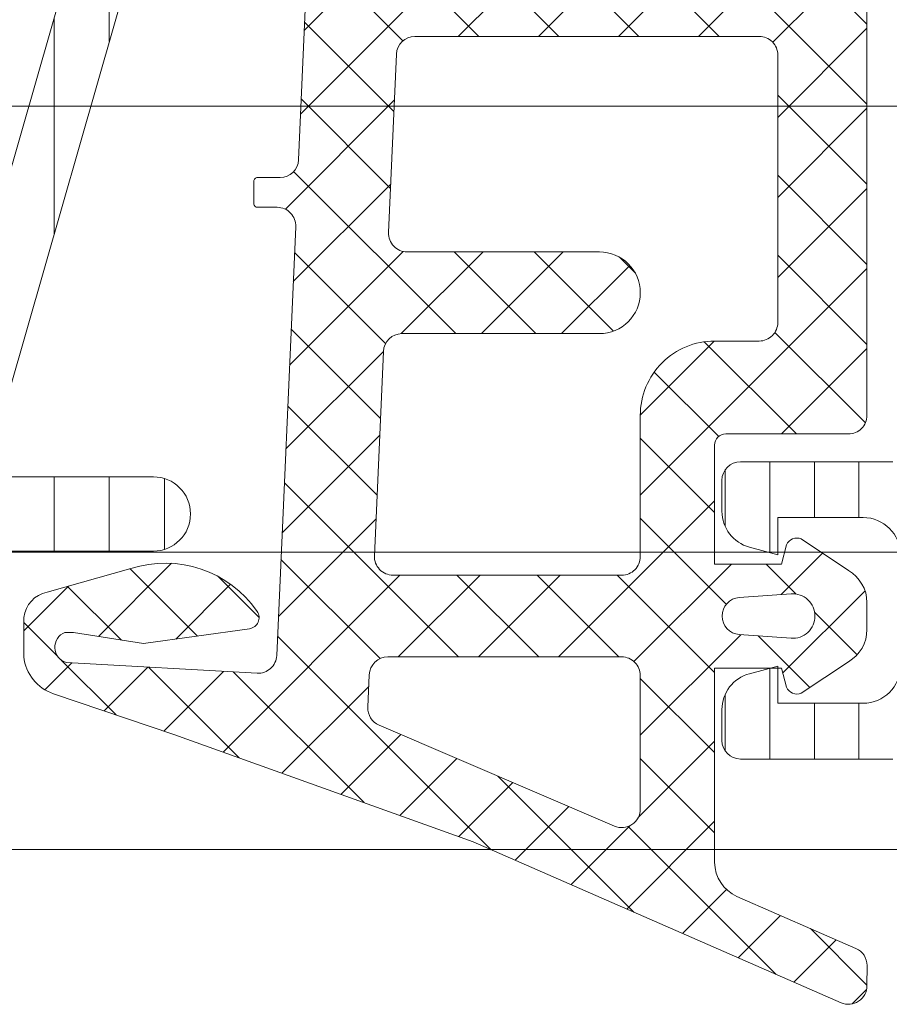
# Model space of a CAD drawing. Header units: millimetres. Extents: x 213386 to 506888, y 183055 to 450952.
# Tile 35 of 256: x 374980 to 375003, y 284315 to 284341. Entities that reach past the tile are written whole.
import ezdxf

# ---------------------------------------------------------------- set-up
doc = ezdxf.new("R2010")
doc.units = ezdxf.units.MM
doc.layers.add('FASÁDA DETAILNÍ', color=255, linetype='Continuous', lineweight=0)
pattern_1 = [(135, (393553.1330540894, 283048.1544064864), (-1.077630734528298, -1.077630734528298), []), (225, (393553.1330540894, 283048.1544064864), (1.077630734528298, -1.077630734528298), [])]

msp = doc.modelspace()

# ---------------------------------------------------------------- hatches: boundary and pattern name
at = {"layer": 'FASÁDA DETAILNÍ'}
h = msp.add_hatch(dxfattribs=at)
h.set_pattern_fill('LINIE', color=256, scale=1.2, angle=90, style=0)
h.set_pattern_definition([(90, (375022.9265501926, 284316.2117331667), (-1.2, 7.347638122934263e-17), [])])
edge = h.paths.add_edge_path()
edge.add_arc((375004.9527777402, 284319.7464295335), 0.2999999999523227, 359.9979246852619, 449.9979247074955)
edge.add_line((375004.9527886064, 284320.0464295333), (375004.1424572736, 284320.0464581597))
edge.add_arc((375004.1424727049, 284320.5464554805), 0.499997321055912, 179.9976177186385, 269.99823168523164, ccw=False)
edge.add_line((375003.6424753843, 284320.5464762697), (375003.6411548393, 284321.3875485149))
edge.add_arc((375003.4411548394, 284321.3875485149), 0.1999999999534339, 0, 90.00000001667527)
edge.add_line((375003.4411548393, 284321.5875485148), (374999.3411548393, 284321.5875485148))
edge.add_arc((374999.3411548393, 284322.0875485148), 0.5, 180, 270, ccw=False)
edge.add_line((374998.8411548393, 284322.0875485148), (374998.8411548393, 284322.9182977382))
edge.add_arc((374999.8411548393, 284322.9182977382), 1.000000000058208, 105.00000000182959, 180, ccw=False)
edge.add_line((374999.5823357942, 284323.8842235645), (375000.3411548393, 284324.0875485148))
edge.add_line((375000.3411548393, 284324.0875485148), (375000.3411548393, 284323.0875485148))
edge.add_line((375000.3411548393, 284323.0875485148), (375002.6411548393, 284323.0875485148))
edge.add_arc((375002.6394455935, 284324.091674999), 1.004127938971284, 270.0975300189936, 359.7659122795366)
edge.add_line((375003.643565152, 284324.0875725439), (375003.643565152, 284327.087450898))
edge.add_arc((375002.6394458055, 284327.0834225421), 1.004127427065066, 0.2298596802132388, 89.9024820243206)
edge.add_line((375002.6411548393, 284328.0875485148), (375000.3411548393, 284328.0875485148))
edge.add_line((375000.3411548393, 284328.0875485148), (375000.3411548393, 284327.0875485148))
edge.add_line((375000.3411548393, 284327.0875485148), (374999.5823357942, 284327.2908734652))
edge.add_arc((374999.8411548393, 284328.2567992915), 1.000000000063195, 180.0000000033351, 254.99999999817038, ccw=False)
edge.add_line((374998.8411548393, 284328.2567992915), (374998.8411548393, 284329.0875485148))
edge.add_arc((374999.3411548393, 284329.0875485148), 0.5, 90, 180, ccw=False)
edge.add_line((374999.3411548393, 284329.5875485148), (375003.4411548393, 284329.5875485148))
edge.add_arc((375003.4394262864, 284329.7917216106), 0.2041804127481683, 270.4850610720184, 358.844131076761)
edge.add_line((375003.643565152, 284329.7876028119), (375003.6435880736, 284355.6289696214))
edge.add_arc((375004.1435853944, 284355.6289541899), 0.4999973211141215, 89.99761771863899, 179.9982316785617, ccw=False)
edge.add_line((375004.1436061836, 284356.1289515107), (375004.9539375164, 284356.1289228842))
edge.add_arc((375004.9539483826, 284356.428922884), 0.3000000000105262, 269.9979247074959, 359.997924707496)
edge.add_line((375005.2539483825, 284356.4289120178), (375005.2537033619, 284358.8289104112))
edge.add_arc((375005.7536993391, 284358.8288949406), 0.4999959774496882, 89.99762222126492, 179.9982271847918, ccw=False)
edge.add_line((375005.753720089, 284359.3288909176), (375009.2302615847, 284359.3287642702))
edge.add_arc((375009.0879150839, 284358.3389513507), 0.9999960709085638, -32.72909139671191, 81.81631665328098, ccw=False)
edge.add_line((375009.9291481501, 284357.798285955), (375008.6105957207, 284355.5146768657))
edge.add_arc((375009.0435993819, 284355.2646612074), 0.4999999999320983, 149.9979280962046, 179.9978647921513)
edge.add_line((375008.5435993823, 284355.2646798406), (375008.5425130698, 284320.9104110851))
edge.add_arc((375009.0425130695, 284320.9103934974), 0.500000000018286, 179.9979846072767, 209.9979213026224)
edge.add_line((375008.6094912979, 284320.6604092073), (375009.9278782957, 284318.3767046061))
edge.add_arc((375009.086606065, 284317.836100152), 0.9999960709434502, -81.82046724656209, 32.72494080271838, ccw=False)
edge.add_line((375009.2288808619, 284316.8462769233), (375005.7523393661, 284316.8464035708))
edge.add_arc((375005.7523548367, 284317.346399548), 0.4999959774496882, 179.9976222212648, 269.99822718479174, ccw=False)
edge.add_line((375005.2523588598, 284317.3464202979), (375005.25277774, 284319.7464186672))
edge = h.paths.add_edge_path(flags=16)
edge.add_line((375005.4430533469, 284343.9375422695), (375006.7430474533, 284343.9375422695))
edge.add_arc((375006.7430510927, 284344.4375386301), 0.4999963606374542, 269.9995829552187, 360.0004170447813)
edge.add_line((375007.2430474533, 284344.4375422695), (375007.2430474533, 284353.287536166))
edge.add_arc((375006.7430510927, 284353.2875398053), 0.4999963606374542, 359.9995829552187, 450.0004170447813)
edge.add_line((375006.7430474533, 284353.787536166), (375005.4430533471, 284353.787536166))
edge.add_arc((375005.4430367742, 284353.2875361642), 0.500000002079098, 89.99810088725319, 179.9999997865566)
edge.add_line((375004.9430367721, 284353.287536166), (375004.9430367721, 284344.4375422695))
edge.add_arc((375005.4430367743, 284344.4375422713), 0.5000000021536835, 180.0000002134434, 270.0018990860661)
edge = h.paths.add_edge_path(flags=16)
edge.add_arc((375005.4430367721, 284333.7375361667), 0.5, 180, 270)
edge.add_line((375005.4430367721, 284333.2375361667), (375006.7430474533, 284333.2375361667))
edge.add_arc((375006.7430474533, 284333.7375361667), 0.5, 270, 360)
edge.add_line((375007.2430474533, 284333.7375361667), (375007.2430474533, 284342.4375422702))
edge.add_arc((375006.7430474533, 284342.4375422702), 0.4999999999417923, 0, 90)
edge.add_line((375006.7430474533, 284342.9375422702), (375005.4430367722, 284342.9375422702))
edge.add_arc((375005.4430367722, 284342.4375422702), 0.5, 90, 180)
edge.add_line((375004.9430367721, 284342.4375422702), (375004.9430367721, 284333.7375361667))
edge = h.paths.add_edge_path(flags=16)
edge.add_arc((375006.7430510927, 284331.7375398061), 0.4999963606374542, 359.9995829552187, 450.0004170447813)
edge.add_line((375006.7430474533, 284332.2375361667), (375005.4430533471, 284332.2375361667))
edge.add_arc((375005.4430367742, 284331.7375361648), 0.5000000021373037, 89.99810089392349, 179.9999997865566)
edge.add_line((375004.9430367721, 284331.7375361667), (375004.9430367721, 284322.8875270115))
edge.add_arc((375005.4430215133, 284322.8875270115), 0.4999847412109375, 180, 270)
edge.add_line((375005.4430215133, 284322.3875422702), (375006.7430321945, 284322.3875422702))
edge.add_arc((375006.7430321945, 284322.887557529), 0.5000152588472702, 270, 360)
edge.add_line((375007.2430474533, 284322.887557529), (375007.2430474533, 284331.7375361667))
h = msp.add_hatch(dxfattribs=at)
h.set_pattern_fill('ANSI37', color=256, scale=0.48, angle=90, style=0)
h.set_pattern_definition(pattern_1)
edge = h.paths.add_edge_path(flags=16)
edge.add_line((374999.3078820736, 284325.9350692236), (375000.7007360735, 284326.0348132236))
edge.add_arc((375000.7435935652, 284325.4363463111), 0.5999995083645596, -8.348756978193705e-06, 94.09608051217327, ccw=False)
edge.add_arc((375000.7435935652, 284325.4363461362), 0.5999995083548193, -94.09608051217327, 8.348756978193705e-06, ccw=False)
edge.add_line((375000.7007360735, 284324.8378792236), (374999.3078820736, 284324.9376232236))
edge.add_arc((374999.34359655, 284325.4363462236), 0.5000001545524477, 94.09606439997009, 265.90393560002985, ccw=False)
edge = h.paths.add_edge_path(flags=16)
edge.add_arc((374996.1435884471, 284323.8363495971), 0.4999996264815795, -4.280210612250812e-05, 90.00004280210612, ccw=False)
edge.add_line((374996.6435880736, 284323.8363492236), (374996.6435880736, 284320.2426642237))
edge.add_arc((374996.1435877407, 284320.2426642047), 0.5000003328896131, -113.21802660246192, 2.167783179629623e-06, ccw=False)
edge.add_line((374995.9464720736, 284319.7831582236), (374989.6153700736, 284322.4990362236))
edge.add_arc((374989.8124859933, 284322.9585415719), 0.4999998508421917, 177.4998893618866, 246.7819182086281, ccw=False)
edge.add_line((374989.3129620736, 284322.9803522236), (374989.3512880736, 284323.8581592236))
edge.add_arc((374989.8508116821, 284323.8363497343), 0.4999994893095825, 89.99995514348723, 177.5000208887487, ccw=False)
edge.add_line((374989.8508120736, 284324.3363492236), (374996.1435880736, 284324.3363492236))
edge = h.paths.add_edge_path(flags=16)
edge.add_line((374990.7354260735, 284349.3902682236), (374999.6322790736, 284353.5389382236))
edge.add_arc((374999.8435882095, 284353.0857844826), 0.4999998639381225, -2.9675312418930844e-05, 115.00000791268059, ccw=False)
edge.add_line((375000.3435880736, 284353.0857842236), (375000.3435880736, 284343.7363492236))
edge.add_arc((374999.8435884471, 284343.7363488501), 0.4999996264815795, -90.00004280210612, 4.280210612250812e-05, ccw=False)
edge.add_line((374999.8435880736, 284343.2363492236), (374990.7196650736, 284343.2363492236))
edge.add_arc((374990.7196652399, 284343.7363492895), 0.5000000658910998, 177.4999727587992, 269.9999809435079, ccw=False)
edge.add_line((374990.2201410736, 284343.7581592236), (374990.4472110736, 284348.9589232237))
edge.add_arc((374990.9467364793, 284348.9371134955), 0.5000012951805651, 115.00009198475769, 177.5000025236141, ccw=False)
edge = h.paths.add_edge_path(flags=16)
edge.add_arc((374999.8435884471, 284340.5363495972), 0.4999996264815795, -4.280210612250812e-05, 90.00004280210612, ccw=False)
edge.add_line((375000.3435880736, 284340.5363492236), (375000.3435880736, 284333.3363492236))
edge.add_arc((374999.8435884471, 284333.3363488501), 0.4999996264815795, -90.00004280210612, 4.280210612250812e-05, ccw=False)
edge.add_line((374999.8435880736, 284332.8363492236), (374998.6435880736, 284332.8363492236))
edge.add_arc((374998.6435865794, 284330.8363507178), 1.99999850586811, 89.99995719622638, 180.0000428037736)
edge.add_line((374996.6435880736, 284330.8363492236), (374996.6435880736, 284327.0363492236))
edge.add_arc((374996.1435884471, 284327.0363488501), 0.4999996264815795, -90.00004280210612, 4.280210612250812e-05, ccw=False)
edge.add_line((374996.1435880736, 284326.5363492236), (374989.9905270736, 284326.5363492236))
edge.add_arc((374989.9905272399, 284327.0363492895), 0.5000000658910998, 177.4999727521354, 269.9999809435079, ccw=False)
edge.add_line((374989.4910030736, 284327.0581592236), (374989.7311380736, 284332.5581592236))
edge.add_arc((374990.2306616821, 284332.5363497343), 0.4999994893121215, 89.99995514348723, 177.500020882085, ccw=False)
edge.add_line((374990.2306620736, 284333.0363492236), (374995.5435880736, 284333.0363492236))
edge.add_arc((374995.5435880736, 284334.1363492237), 1.100000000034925, 270, 450)
edge.add_line((374995.5435880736, 284335.2363492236), (374990.3703770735, 284335.2363492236))
edge.add_arc((374990.3703772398, 284335.7363492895), 0.5000000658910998, 177.4999727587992, 269.9999809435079, ccw=False)
edge.add_line((374989.8708530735, 284335.7581592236), (374990.0804260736, 284340.5581592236))
edge.add_arc((374990.5799496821, 284340.5363497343), 0.4999994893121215, 89.99995514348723, 177.500020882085, ccw=False)
edge.add_line((374990.5799500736, 284341.0363492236), (374999.8435880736, 284341.0363492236))
edge = h.paths.add_edge_path()
edge.add_line((374998.4571310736, 284355.7494022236), (374989.6692650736, 284351.6515532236))
edge.add_ellipse((374990.9371225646, 284348.9326278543), major_axis=(-3.000002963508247, 0), ratio=1, start_angle=295.0000306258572, end_angle=357.4999411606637)
edge.add_line((374987.9399750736, 284349.0634892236), (374987.9116410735, 284348.4145392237))
edge.add_ellipse((374987.4121174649, 284348.4363487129), major_axis=(-0.4999994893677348, 0), ratio=1, start_angle=89.99995515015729, end_angle=177.5000208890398, ccw=False)
edge.add_line((374987.4121170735, 284347.9363492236), (374986.4435880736, 284347.9363492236))
edge.add_ellipse((374986.4435879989, 284347.8363492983), major_axis=(-0.0999999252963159, 0), ratio=1, start_angle=-90.0000428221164, end_angle=4.278876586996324e-05)
edge.add_line((374986.3435880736, 284347.8363492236), (374986.3435880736, 284347.2363492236))
edge.add_ellipse((374986.4435879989, 284347.236349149), major_axis=(-0.09999992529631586, 0), ratio=1, start_angle=-4.278876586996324e-05, end_angle=90.0000428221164)
edge.add_line((374986.4435880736, 284347.1363492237), (374987.3466260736, 284347.1363492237))
edge.add_ellipse((374987.3466259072, 284346.6363491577), major_axis=(-0.5000000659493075, 0), ratio=1, start_angle=177.4999727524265, end_angle=269.9999809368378, ccw=False)
edge.add_line((374987.8461500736, 284346.6145392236), (374987.4523120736, 284337.7142452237))
edge.add_ellipse((374986.9528007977, 284337.7363493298), major_axis=(-0.5000001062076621, 0), ratio=1, start_angle=89.99991701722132, end_angle=177.466230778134, ccw=False)
edge.add_line((374986.9528000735, 284337.2363492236), (374986.3435880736, 284337.2363492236))
edge.add_ellipse((374986.3435879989, 284337.1363492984), major_axis=(-0.09999992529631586, 0), ratio=1, start_angle=-90.00004278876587, end_angle=4.278876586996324e-05)
edge.add_line((374986.2435880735, 284337.1363492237), (374986.2435880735, 284336.5363492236))
edge.add_ellipse((374986.3435879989, 284336.536349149), major_axis=(-0.09999992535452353, 0), ratio=1, start_angle=-4.278876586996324e-05, end_angle=90.00004278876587)
edge.add_line((374986.3435880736, 284336.4363492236), (374986.8731500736, 284336.4363492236))
edge.add_ellipse((374986.8731503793, 284335.9363487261), major_axis=(-0.5000004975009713, 0), ratio=1, start_angle=177.4663020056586, end_angle=270.00003503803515, ccw=False)
edge.add_line((374987.3726620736, 284335.9142452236), (374986.8620060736, 284324.3740202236))
edge.add_ellipse((374986.3624814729, 284324.395829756), major_axis=(-0.5000004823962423, 0), ratio=1, start_angle=86.78294269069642, end_angle=177.5000209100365, ccw=False)
edge.add_line((374986.3344220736, 284323.8966172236), (374981.2006790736, 284324.1851802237))
edge.add_ellipse((374981.3162344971, 284324.5955982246), major_axis=(-0.4263754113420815, 0), ratio=1, start_angle=-69.24102762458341, end_angle=74.27514553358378, ccw=False)
edge.add_line((374981.1651110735, 284324.9942932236), (374981.3977140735, 284324.9930532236))
edge.add_line((374981.3977140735, 284324.9930532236), (374983.2802930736, 284324.6949152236))
edge.add_line((374983.2802930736, 284324.6949152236), (374986.1295780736, 284325.0953412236))
edge.add_ellipse((374986.087827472, 284325.3924218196), major_axis=(-0.2999999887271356, 0), ratio=1, start_angle=97.99974403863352, end_angle=214.5977463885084)
edge.add_ellipse((374983.8652563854, 284323.8593084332), major_axis=(-3.000047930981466, 0), ratio=1, start_angle=214.5976412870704, end_angle=288.0084245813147)
edge.add_line((374982.9377710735, 284326.7123872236), (374980.6828800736, 284326.0788112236))
edge.add_ellipse((374980.843809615, 284325.3035987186), major_axis=(-0.791740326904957, 0), ratio=1, start_angle=281.7276897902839, end_angle=353.2016537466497)
edge.add_line((374980.0576360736, 284325.3973212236), (374980.0564150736, 284324.3391112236))
edge.add_ellipse((374981.2355012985, 284324.4682354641), major_axis=(-1.186135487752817, 0), ratio=1, start_angle=6.249678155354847, end_angle=71.34442355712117)
edge.add_line((374980.8560820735, 284323.3444212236), (374984.0974220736, 284322.2500882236))
edge.add_line((374984.0974220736, 284322.2500882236), (374992.1472170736, 284319.3603102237))
edge.add_line((374992.1472170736, 284319.3603102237), (375002.0450940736, 284315.0275012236))
edge.add_ellipse((375002.2433641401, 284315.4865102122), major_axis=(-0.5000002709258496, 0), ratio=1, start_angle=66.63795052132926, end_angle=179.933423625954)
edge.add_line((375002.7433640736, 284315.4859292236), (375002.7439990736, 284316.0326302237))
edge.add_ellipse((375002.2439989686, 284316.0332104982), major_axis=(-0.5000004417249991, 0), ratio=1, start_angle=179.9335054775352, end_angle=246.0791754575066)
edge.add_line((375002.4467360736, 284316.4902642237), (374999.2427330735, 284317.8920202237))
edge.add_ellipse((374999.6435874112, 284318.8081613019), major_axis=(-0.9999993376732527, 0), ratio=1, start_angle=-5.28106040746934e-05, end_angle=66.36838527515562, ccw=False)
edge.add_line((374998.6435880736, 284318.8081622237), (374998.6435880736, 284324.0361042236))
edge.add_line((374998.6435880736, 284324.0361042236), (375000.4430670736, 284324.0361132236))
edge.add_line((375000.4430670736, 284324.0361132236), (375000.5810090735, 284323.5213122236))
edge.add_ellipse((375000.8581630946, 284323.6360774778), major_axis=(-0.2999756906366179, 0), ratio=1, start_angle=22.4937002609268, end_angle=112.5035667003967)
edge.add_line((375000.9729760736, 284323.3589432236), (375002.2431030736, 284324.2081102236))
edge.add_ellipse((375001.7433823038, 284325.073974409), major_axis=(-0.9997207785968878, 0), ratio=1, start_angle=119.9907606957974, end_angle=180.0076118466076)
edge.add_line((375002.7431030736, 284325.0741072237), (375002.7430720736, 284325.7984682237))
edge.add_ellipse((375001.7433342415, 284325.7982601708), major_axis=(-0.9997378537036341, 0), ratio=1, start_angle=180.0119236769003, end_angle=240.0086750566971)
edge.add_line((375002.2430720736, 284326.6641342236), (375000.9729760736, 284327.5133012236))
edge.add_ellipse((375000.8581641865, 284327.2361537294), major_axis=(-0.2999875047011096, 0), ratio=1, start_angle=247.4975938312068, end_angle=337.501396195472)
edge.add_line((375000.5810090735, 284327.3509472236), (375000.4430370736, 284326.8361312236))
edge.add_line((375000.4430370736, 284326.8361312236), (374998.6435880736, 284326.8361232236))
edge.add_line((374998.6435880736, 284326.8361232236), (374998.6435880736, 284330.0363502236))
edge.add_ellipse((374998.9435878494, 284330.0363504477), major_axis=(-0.2999997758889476, 0), ratio=1, start_angle=-90.0000428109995, end_angle=4.278876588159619e-05, ccw=False)
edge.add_line((374998.9435880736, 284330.3363502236), (375002.2435840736, 284330.3363502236))
edge.add_ellipse((375002.2435844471, 284330.8363498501), major_axis=(-0.4999996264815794, 0), ratio=1, start_angle=89.99995719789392, end_angle=180.0000428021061)
edge.add_line((375002.7435840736, 284330.8363502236), (375002.7435840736, 284357.7339722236))
edge.add_line((375002.7435840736, 284357.7339722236), (375001.1931920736, 284358.6290902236))
edge.add_ellipse((375000.9431919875, 284358.1960776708), major_axis=(-0.4999999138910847, 0), ratio=1, start_angle=239.9999829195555, end_angle=359.9999366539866)
edge.add_line((375000.4431920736, 284358.1960782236), (374998.7458210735, 284358.1960782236))
edge.add_line((374998.7458210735, 284358.1960782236), (374998.7458210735, 284356.2025562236))
edge.add_ellipse((374998.2458208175, 284356.2025558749), major_axis=(-0.5000002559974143, 0), ratio=1, start_angle=115.0001285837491, end_angle=180.0000399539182, ccw=False)
h = msp.add_hatch(dxfattribs=at)
h.set_pattern_fill('ANSI37', color=256, scale=0.48, angle=90, style=0)
h.set_pattern_definition(pattern_1)
edge = h.paths.add_edge_path(flags=16)
edge.add_line((374999.3078822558, 284325.9350692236), (375000.7007362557, 284326.0348132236))
edge.add_arc((375000.7435937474, 284325.4363463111), 0.5999995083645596, -8.348756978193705e-06, 94.09608051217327, ccw=False)
edge.add_arc((375000.7435937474, 284325.4363461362), 0.5999995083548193, -94.09608051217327, 8.348756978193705e-06, ccw=False)
edge.add_line((375000.7007362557, 284324.8378792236), (374999.3078822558, 284324.9376232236))
edge.add_arc((374999.3435967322, 284325.4363462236), 0.5000001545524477, 94.09606439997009, 265.90393560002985, ccw=False)
edge = h.paths.add_edge_path(flags=16)
edge.add_arc((374996.1435886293, 284323.8363495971), 0.4999996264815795, -4.280210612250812e-05, 90.00004280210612, ccw=False)
edge.add_line((374996.6435882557, 284323.8363492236), (374996.6435882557, 284320.2426642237))
edge.add_arc((374996.1435879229, 284320.2426642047), 0.5000003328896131, -113.21802660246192, 2.167783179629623e-06, ccw=False)
edge.add_line((374995.9464722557, 284319.7831582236), (374989.6153702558, 284322.4990362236))
edge.add_arc((374989.8124861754, 284322.9585415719), 0.4999998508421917, 177.4998893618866, 246.7819182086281, ccw=False)
edge.add_line((374989.3129622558, 284322.9803522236), (374989.3512882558, 284323.8581592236))
edge.add_arc((374989.8508118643, 284323.8363497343), 0.4999994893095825, 89.99995514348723, 177.5000208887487, ccw=False)
edge.add_line((374989.8508122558, 284324.3363492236), (374996.1435882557, 284324.3363492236))
edge = h.paths.add_edge_path(flags=16)
edge.add_line((374990.7354262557, 284349.3902682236), (374999.6322792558, 284353.5389382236))
edge.add_arc((374999.8435883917, 284353.0857844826), 0.4999998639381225, -2.9675312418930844e-05, 115.00000791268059, ccw=False)
edge.add_line((375000.3435882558, 284353.0857842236), (375000.3435882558, 284343.7363492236))
edge.add_arc((374999.8435886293, 284343.7363488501), 0.4999996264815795, -90.00004280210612, 4.280210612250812e-05, ccw=False)
edge.add_line((374999.8435882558, 284343.2363492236), (374990.7196652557, 284343.2363492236))
edge.add_arc((374990.719665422, 284343.7363492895), 0.5000000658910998, 177.4999727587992, 269.9999809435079, ccw=False)
edge.add_line((374990.2201412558, 284343.7581592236), (374990.4472112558, 284348.9589232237))
edge.add_arc((374990.9467366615, 284348.9371134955), 0.5000012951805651, 115.00009198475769, 177.5000025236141, ccw=False)
edge = h.paths.add_edge_path(flags=16)
edge.add_arc((374999.8435886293, 284340.5363495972), 0.4999996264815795, -4.280210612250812e-05, 90.00004280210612, ccw=False)
edge.add_line((375000.3435882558, 284340.5363492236), (375000.3435882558, 284333.3363492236))
edge.add_arc((374999.8435886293, 284333.3363488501), 0.4999996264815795, -90.00004280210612, 4.280210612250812e-05, ccw=False)
edge.add_line((374999.8435882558, 284332.8363492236), (374998.6435882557, 284332.8363492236))
edge.add_arc((374998.6435867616, 284330.8363507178), 1.99999850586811, 89.99995719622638, 180.0000428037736)
edge.add_line((374996.6435882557, 284330.8363492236), (374996.6435882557, 284327.0363492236))
edge.add_arc((374996.1435886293, 284327.0363488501), 0.4999996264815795, -90.00004280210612, 4.280210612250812e-05, ccw=False)
edge.add_line((374996.1435882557, 284326.5363492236), (374989.9905272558, 284326.5363492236))
edge.add_arc((374989.9905274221, 284327.0363492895), 0.5000000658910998, 177.4999727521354, 269.9999809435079, ccw=False)
edge.add_line((374989.4910032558, 284327.0581592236), (374989.7311382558, 284332.5581592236))
edge.add_arc((374990.2306618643, 284332.5363497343), 0.4999994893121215, 89.99995514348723, 177.500020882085, ccw=False)
edge.add_line((374990.2306622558, 284333.0363492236), (374995.5435882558, 284333.0363492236))
edge.add_arc((374995.5435882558, 284334.1363492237), 1.100000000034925, 270, 450)
edge.add_line((374995.5435882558, 284335.2363492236), (374990.3703772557, 284335.2363492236))
edge.add_arc((374990.370377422, 284335.7363492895), 0.5000000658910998, 177.4999727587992, 269.9999809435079, ccw=False)
edge.add_line((374989.8708532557, 284335.7581592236), (374990.0804262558, 284340.5581592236))
edge.add_arc((374990.5799498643, 284340.5363497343), 0.4999994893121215, 89.99995514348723, 177.500020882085, ccw=False)
edge.add_line((374990.5799502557, 284341.0363492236), (374999.8435882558, 284341.0363492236))
edge = h.paths.add_edge_path()
edge.add_line((374998.4571312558, 284355.7494022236), (374989.6692652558, 284351.6515532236))
edge.add_ellipse((374990.9371227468, 284348.9326278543), major_axis=(-3.000002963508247, 0), ratio=1, start_angle=295.0000306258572, end_angle=357.4999411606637)
edge.add_line((374987.9399752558, 284349.0634892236), (374987.9116412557, 284348.4145392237))
edge.add_ellipse((374987.4121176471, 284348.4363487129), major_axis=(-0.4999994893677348, 0), ratio=1, start_angle=89.99995515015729, end_angle=177.5000208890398, ccw=False)
edge.add_line((374987.4121172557, 284347.9363492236), (374986.4435882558, 284347.9363492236))
edge.add_ellipse((374986.443588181, 284347.8363492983), major_axis=(-0.0999999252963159, 0), ratio=1, start_angle=-90.0000428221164, end_angle=4.278876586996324e-05)
edge.add_line((374986.3435882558, 284347.8363492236), (374986.3435882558, 284347.2363492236))
edge.add_ellipse((374986.443588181, 284347.236349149), major_axis=(-0.09999992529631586, 0), ratio=1, start_angle=-4.278876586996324e-05, end_angle=90.0000428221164)
edge.add_line((374986.4435882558, 284347.1363492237), (374987.3466262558, 284347.1363492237))
edge.add_ellipse((374987.3466260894, 284346.6363491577), major_axis=(-0.5000000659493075, 0), ratio=1, start_angle=177.4999727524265, end_angle=269.9999809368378, ccw=False)
edge.add_line((374987.8461502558, 284346.6145392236), (374987.4523122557, 284337.7142452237))
edge.add_ellipse((374986.9528009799, 284337.7363493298), major_axis=(-0.5000001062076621, 0), ratio=1, start_angle=89.99991701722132, end_angle=177.466230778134, ccw=False)
edge.add_line((374986.9528002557, 284337.2363492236), (374986.3435882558, 284337.2363492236))
edge.add_ellipse((374986.3435881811, 284337.1363492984), major_axis=(-0.09999992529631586, 0), ratio=1, start_angle=-90.00004278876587, end_angle=4.278876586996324e-05)
edge.add_line((374986.2435882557, 284337.1363492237), (374986.2435882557, 284336.5363492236))
edge.add_ellipse((374986.3435881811, 284336.536349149), major_axis=(-0.09999992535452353, 0), ratio=1, start_angle=-4.278876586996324e-05, end_angle=90.00004278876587)
edge.add_line((374986.3435882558, 284336.4363492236), (374986.8731502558, 284336.4363492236))
edge.add_ellipse((374986.8731505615, 284335.9363487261), major_axis=(-0.5000004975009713, 0), ratio=1, start_angle=177.4663020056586, end_angle=270.00003503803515, ccw=False)
edge.add_line((374987.3726622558, 284335.9142452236), (374986.8620062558, 284324.3740202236))
edge.add_ellipse((374986.3624816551, 284324.395829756), major_axis=(-0.5000004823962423, 0), ratio=1, start_angle=86.78294269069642, end_angle=177.5000209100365, ccw=False)
edge.add_line((374986.3344222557, 284323.8966172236), (374981.2006792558, 284324.1851802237))
edge.add_ellipse((374981.3162346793, 284324.5955982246), major_axis=(-0.4263754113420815, 0), ratio=1, start_angle=-69.24102762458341, end_angle=74.27514553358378, ccw=False)
edge.add_line((374981.1651112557, 284324.9942932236), (374981.3977142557, 284324.9930532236))
edge.add_line((374981.3977142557, 284324.9930532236), (374983.2802932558, 284324.6949152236))
edge.add_line((374983.2802932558, 284324.6949152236), (374986.1295782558, 284325.0953412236))
edge.add_ellipse((374986.0878276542, 284325.3924218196), major_axis=(-0.2999999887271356, 0), ratio=1, start_angle=97.99974403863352, end_angle=214.5977463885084)
edge.add_ellipse((374983.8652565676, 284323.8593084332), major_axis=(-3.000047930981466, 0), ratio=1, start_angle=214.5976412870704, end_angle=288.0084245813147)
edge.add_line((374982.9377712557, 284326.7123872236), (374980.6828802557, 284326.0788112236))
edge.add_ellipse((374980.8438097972, 284325.3035987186), major_axis=(-0.791740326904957, 0), ratio=1, start_angle=281.7276897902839, end_angle=353.2016537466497)
edge.add_line((374980.0576362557, 284325.3973212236), (374980.0564152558, 284324.3391112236))
edge.add_ellipse((374981.2355014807, 284324.4682354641), major_axis=(-1.186135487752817, 0), ratio=1, start_angle=6.249678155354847, end_angle=71.34442355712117)
edge.add_line((374980.8560822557, 284323.3444212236), (374984.0974222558, 284322.2500882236))
edge.add_line((374984.0974222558, 284322.2500882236), (374992.1472172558, 284319.3603102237))
edge.add_line((374992.1472172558, 284319.3603102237), (375002.0450942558, 284315.0275012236))
edge.add_ellipse((375002.2433643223, 284315.4865102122), major_axis=(-0.5000002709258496, 0), ratio=1, start_angle=66.63795052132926, end_angle=179.933423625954)
edge.add_line((375002.7433642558, 284315.4859292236), (375002.7439992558, 284316.0326302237))
edge.add_ellipse((375002.2439991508, 284316.0332104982), major_axis=(-0.5000004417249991, 0), ratio=1, start_angle=179.9335054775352, end_angle=246.0791754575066)
edge.add_line((375002.4467362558, 284316.4902642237), (374999.2427332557, 284317.8920202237))
edge.add_ellipse((374999.6435875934, 284318.8081613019), major_axis=(-0.9999993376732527, 0), ratio=1, start_angle=-5.28106040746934e-05, end_angle=66.36838527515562, ccw=False)
edge.add_line((374998.6435882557, 284318.8081622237), (374998.6435882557, 284324.0361042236))
edge.add_line((374998.6435882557, 284324.0361042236), (375000.4430672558, 284324.0361132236))
edge.add_line((375000.4430672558, 284324.0361132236), (375000.5810092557, 284323.5213122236))
edge.add_ellipse((375000.8581632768, 284323.6360774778), major_axis=(-0.2999756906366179, 0), ratio=1, start_angle=22.4937002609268, end_angle=112.5035667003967)
edge.add_line((375000.9729762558, 284323.3589432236), (375002.2431032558, 284324.2081102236))
edge.add_ellipse((375001.743382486, 284325.073974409), major_axis=(-0.9997207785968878, 0), ratio=1, start_angle=119.9907606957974, end_angle=180.0076118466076)
edge.add_line((375002.7431032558, 284325.0741072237), (375002.7430722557, 284325.7984682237))
edge.add_ellipse((375001.7433344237, 284325.7982601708), major_axis=(-0.9997378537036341, 0), ratio=1, start_angle=180.0119236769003, end_angle=240.0086750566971)
edge.add_line((375002.2430722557, 284326.6641342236), (375000.9729762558, 284327.5133012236))
edge.add_ellipse((375000.8581643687, 284327.2361537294), major_axis=(-0.2999875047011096, 0), ratio=1, start_angle=247.4975938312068, end_angle=337.501396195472)
edge.add_line((375000.5810092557, 284327.3509472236), (375000.4430372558, 284326.8361312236))
edge.add_line((375000.4430372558, 284326.8361312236), (374998.6435882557, 284326.8361232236))
edge.add_line((374998.6435882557, 284326.8361232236), (374998.6435882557, 284330.0363502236))
edge.add_ellipse((374998.9435880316, 284330.0363504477), major_axis=(-0.2999997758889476, 0), ratio=1, start_angle=-90.0000428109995, end_angle=4.278876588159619e-05, ccw=False)
edge.add_line((374998.9435882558, 284330.3363502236), (375002.2435842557, 284330.3363502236))
edge.add_ellipse((375002.2435846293, 284330.8363498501), major_axis=(-0.4999996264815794, 0), ratio=1, start_angle=89.99995719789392, end_angle=180.0000428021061)
edge.add_line((375002.7435842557, 284330.8363502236), (375002.7435842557, 284357.7339722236))
edge.add_line((375002.7435842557, 284357.7339722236), (375001.1931922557, 284358.6290902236))
edge.add_ellipse((375000.9431921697, 284358.1960776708), major_axis=(-0.4999999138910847, 0), ratio=1, start_angle=239.9999829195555, end_angle=359.9999366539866)
edge.add_line((375000.4431922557, 284358.1960782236), (374998.7458212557, 284358.1960782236))
edge.add_line((374998.7458212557, 284358.1960782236), (374998.7458212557, 284356.2025562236))
edge.add_ellipse((374998.2458209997, 284356.2025558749), major_axis=(-0.5000002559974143, 0), ratio=1, start_angle=115.0001285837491, end_angle=180.0000399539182, ccw=False)
h = msp.add_hatch(dxfattribs=at)
h.set_pattern_fill('ANSI31', color=256, scale=0.468, angle=45, style=0)
h.set_pattern_definition([(90, (393553.1330540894, 283048.1544064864), (-1.4859, 3.33066907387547e-16), [])])
edge = h.paths.add_edge_path(flags=16)
edge.add_line((374970.9916882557, 284329.4248242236), (374973.2143982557, 284328.1414622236))
edge.add_ellipse((374974.2142706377, 284329.873187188), major_axis=(-1.999654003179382, 0), ratio=1, start_angle=59.9984985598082, end_angle=119.9999542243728)
edge.add_line((374975.2140962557, 284328.1414352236), (374976.3436142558, 284328.7935632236))
edge.add_ellipse((374974.8436111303, 284331.3916434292), major_axis=(-3.000005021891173, 0), ratio=1, start_angle=120.0000135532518, end_angle=163.9999452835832)
edge.add_line((374977.7274002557, 284330.5647272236), (374978.7800482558, 284334.2357492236))
edge.add_ellipse((374978.2994172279, 284334.3735680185), major_axis=(-0.5000002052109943, 0), ratio=1, start_angle=163.9999927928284, end_angle=270.000798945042)
edge.add_line((374978.2994102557, 284334.8735682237), (374970.7416572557, 284334.8734582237))
edge.add_ellipse((374970.7416670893, 284334.3734583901), major_axis=(-0.4999998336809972, 0), ratio=1, start_angle=-89.99887315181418, end_angle=0.0008212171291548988)
edge.add_line((374970.2416672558, 284334.3734512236), (374970.2417232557, 284330.7238022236))
edge.add_ellipse((374971.7417225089, 284330.7238416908), major_axis=(-1.499999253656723, 0), ratio=1, start_angle=0.001507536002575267, end_angle=59.99847274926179)
edge = h.paths.add_edge_path(flags=16)
edge.add_line((374970.7416392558, 284336.4734602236), (374979.0449692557, 284336.4735872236))
edge.add_ellipse((374979.0449609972, 284336.9735875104), major_axis=(-0.5000002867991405, 0), ratio=1, start_angle=90.00094635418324, end_angle=164.0000560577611)
edge.add_line((374979.5255922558, 284336.8357692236), (374981.2325192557, 284342.7885312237))
edge.add_ellipse((374980.7518885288, 284342.9263502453), major_axis=(-0.4999999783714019, 0), ratio=1, start_angle=163.9999583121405, end_angle=270.0009480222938)
edge.add_line((374980.7518802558, 284343.4263502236), (374970.7415262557, 284343.4261802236))
edge.add_ellipse((374970.741538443, 284342.9261800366), major_axis=(-0.500000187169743, 0), ratio=1, start_angle=-89.99860344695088, end_angle=0.0008953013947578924)
edge.add_line((374970.2415382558, 284342.9261722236), (374970.2416282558, 284336.9734522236))
edge.add_ellipse((374970.7416285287, 284336.9734604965), major_axis=(-0.5000002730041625, 0), ratio=1, start_angle=0.0009480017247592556, end_angle=90.00122923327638)
edge = h.paths.add_edge_path(flags=16)
edge.add_line((374981.2906752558, 284350.7904842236), (374978.1142852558, 284352.6243732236))
edge.add_ellipse((374976.6142853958, 284350.0262934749), major_axis=(-3.000002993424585, 0), ratio=1, start_angle=240.0000360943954, end_angle=300.0014917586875)
edge.add_line((374975.1142162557, 284352.6243332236), (374970.9913332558, 284350.2438382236))
edge.add_ellipse((374971.7413689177, 284348.944819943), major_axis=(-1.500000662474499, 0), ratio=1, start_angle=-59.99844168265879, end_angle=0.001517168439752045)
edge.add_line((374970.2413682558, 284348.9447802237), (374970.2414592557, 284345.5261662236))
edge.add_ellipse((374970.7414587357, 284345.5261797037), major_axis=(-0.4999994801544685, 0), ratio=1, start_angle=0.001544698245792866, end_angle=90.00143469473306)
edge.add_line((374970.7414712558, 284345.0261802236), (374981.0407862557, 284345.0263612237))
edge.add_ellipse((374981.0407679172, 284346.0263615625), major_axis=(-1.000000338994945, 0), ratio=1, start_angle=90.00105072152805, end_angle=180.0015275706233)
edge.add_line((374982.0407682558, 284346.0263882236), (374982.0406752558, 284349.4914862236))
edge.add_ellipse((374980.540675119, 284349.4914460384), major_axis=(-1.50000013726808, 0), ratio=1, start_angle=180.0015349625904, end_angle=239.9999969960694)
edge = h.paths.add_edge_path()
edge.add_line((374983.6405432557, 284352.6382902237), (374983.6407652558, 284346.0852272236))
edge.add_arc((374978.6407675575, 284346.0850603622), 4.99999770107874, -16.00002375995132, 0.0019120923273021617, ccw=False)
edge.add_line((374983.4470732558, 284344.7068722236), (374979.1784622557, 284329.8204542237))
edge.add_arc((374979.6590926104, 284329.6826357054), 0.4999994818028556, 164.0000020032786, 270.0000739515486)
edge.add_line((374979.6590932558, 284329.1826362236), (374983.5424672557, 284329.1826362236))
edge.add_arc((374983.5424872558, 284328.1826362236), 1.000000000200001, -89.99885408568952, 90.00114591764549, ccw=False)
edge.add_line((374983.5425072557, 284327.1826362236), (374978.8441712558, 284327.1824482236))
edge.add_line((374978.8441712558, 284327.1824482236), (374978.8441712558, 284327.0263962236))
edge.add_arc((374978.5441712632, 284327.0263956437), 0.2999999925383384, -68.02615411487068, 0.00011075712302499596, ccw=False)
edge.add_line((374978.6564262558, 284326.7481892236), (374976.2445242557, 284325.7750022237))
edge.add_arc((374976.3193608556, 284325.589530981), 0.2000002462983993, 111.9737977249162, 204.140982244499)
edge.add_line((374976.1368522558, 284325.5077342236), (374976.8533522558, 284323.9090492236))
edge.add_arc((374976.1689464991, 284323.6023109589), 0.7499997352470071, -90.00001858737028, 24.141058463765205, ccw=False)
edge.add_line((374976.1689462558, 284322.8523112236), (374971.0613972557, 284322.8523112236))
edge.add_arc((374971.0613973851, 284323.452311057), 0.5999998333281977, 149.8570751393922, 269.999987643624, ccw=False)
edge.add_line((374970.5425322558, 284323.7536062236), (374971.8037482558, 284325.9255632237))
edge.add_arc((374971.5443156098, 284326.076211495), 0.3000003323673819, 329.8569693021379, 433.9999309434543)
edge.add_line((374971.6270072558, 284326.3645902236), (374970.1125352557, 284326.7988572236))
edge.add_line((374970.1125352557, 284326.7988572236), (374968.7917632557, 284327.5614052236))
edge.add_arc((374968.9417639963, 284327.8212123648), 0.2999999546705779, 177.5366952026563, 239.99983167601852, ccw=False)
edge.add_line((374968.6420412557, 284327.8341062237), (374968.6420412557, 284351.8237602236))
edge.add_arc((374968.9413769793, 284351.8437148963), 0.3000001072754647, 120.00014772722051, 183.8138762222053, ccw=False)
edge.add_line((374968.7913762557, 284352.1035222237), (374970.1121822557, 284352.8660902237))
edge.add_line((374970.1121822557, 284352.8660902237), (374971.6266532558, 284353.3003572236))
edge.add_arc((374971.5439621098, 284353.5887363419), 0.3000005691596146, 285.9999567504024, 390.1429183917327)
edge.add_line((374971.8033952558, 284353.7393842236), (374970.5421792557, 284355.9113402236))
edge.add_arc((374971.061044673, 284356.2126358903), 0.600000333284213, 90.00003984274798, 210.1429523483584, ccw=False)
edge.add_line((374971.0610442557, 284356.8126362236), (374980.9646442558, 284356.8126362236))
edge.add_arc((374980.9646449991, 284356.0626361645), 0.7500000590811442, -24.141020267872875, 90.00005678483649, ccw=False)
edge.add_line((374981.6490512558, 284355.7558982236), (374980.9325512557, 284354.1572132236))
edge.add_arc((374981.1150598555, 284354.0754164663), 0.2000002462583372, 155.8590177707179, 248.0262022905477)
edge.add_line((374981.0402232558, 284353.8899452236), (374983.4527982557, 284352.9164862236))
edge.add_arc((374983.340544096, 284352.6382803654), 0.2999991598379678, 0.001882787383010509, 68.02626146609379, ccw=False)

# ---------------------------------------------------------------- linework, layer by layer
for p, q in [((373041.6382373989, 284339.1544488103), (387044.8074328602, 284339.1544138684)), ((373041.6382373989, 284339.1544488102), (393344.8073991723, 284339.1543981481)), ((374963.4690885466, 284339.1544359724), (376881.1381375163, 284339.1544392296)), ((387044.8074328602, 284327.1544343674), (373041.6382373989, 284327.1544343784)), ((393344.8073991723, 284327.1544343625), (373041.6382373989, 284327.1544343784)), ((376922.1383372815, 284327.1544343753), (374963.4690885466, 284327.1544343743)), ((373041.6382373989, 284319.1544487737), (399616.6382373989, 284319.1543827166)), ((374022.1383372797, 284319.1544343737), (376881.1381375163, 284319.1544392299))]:
    msp.add_line(p, q, dxfattribs=at)
at = {"layer": 'FASÁDA DETAILNÍ', "extrusion": (0, 0, -1)}
for points in [[(-374987.8461500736, 284346.6145392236), (-374987.4523120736, 284337.7142452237), (-374987.4523120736, 284337.7142452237, 0.40132), (-374986.9528000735, 284337.2363492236), (-374986.3435880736, 284337.2363492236), (-374986.3435880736, 284337.2363492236, -0.414214), (-374986.2435880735, 284337.1363492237), (-374986.2435880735, 284336.5363492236), (-374986.2435880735, 284336.5363492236, -0.414214), (-374986.3435880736, 284336.4363492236), (-374986.8731500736, 284336.4363492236), (-374986.8731500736, 284336.4363492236, 0.427226), (-374987.3726620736, 284335.9142452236), (-374986.8620060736, 284324.3740202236), (-374986.8620060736, 284324.3740202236, 0.417884), (-374986.3344220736, 284323.8966172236), (-374981.2006790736, 284324.1851802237), (-374981.2006790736, 284324.1851802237, 0.723322), (-374981.1651110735, 284324.9942932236), (-374981.3977140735, 284324.9930532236), (-374983.2802930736, 284324.6949152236), (-374986.1295780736, 284325.0953412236), (-374986.1295780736, 284325.0953412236, -0.557725), (-374986.3347750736, 284325.5627652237, -0.331739), (-374982.9377710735, 284326.7123872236), (-374980.6828800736, 284326.0788112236), (-374980.6828800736, 284326.0788112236, -0.322384), (-374980.0576360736, 284325.3973212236), (-374980.0564150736, 284324.3391112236), (-374980.0564150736, 284324.3391112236, -0.291922), (-374980.8560820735, 284323.3444212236), (-374984.0974220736, 284322.2500882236), (-374992.1472170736, 284319.3603102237), (-375002.0450940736, 284315.0275012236), (-375002.0450940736, 284315.0275012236, -0.538982), (-375002.7433640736, 284315.4859292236), (-375002.7439990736, 284316.0326302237), (-375002.7439990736, 284316.0326302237, -0.296905), (-375002.4467360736, 284316.4902642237), (-374999.2427330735, 284317.8920202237), (-374999.2427330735, 284317.8920202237, 0.297963), (-374998.6435880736, 284318.8081622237), (-374998.6435880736, 284324.0361042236), (-375000.4430670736, 284324.0361132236), (-375000.5810090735, 284323.5213122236), (-375000.5810090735, 284323.5213122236, -0.414264), (-375000.9729760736, 284323.3589432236), (-375002.2431030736, 284324.2081102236), (-375002.2431030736, 284324.2081102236, -0.268028), (-375002.7431030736, 284325.0741072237), (-375002.7430720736, 284325.7984682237), (-375002.7430720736, 284325.7984682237, -0.267934), (-375002.2430720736, 284326.6641342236), (-375000.9729760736, 284327.5133012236), (-375000.9729760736, 284327.5133012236, -0.414233), (-375000.5810090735, 284327.3509472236), (-375000.4430370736, 284326.8361312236), (-374998.6435880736, 284326.8361232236), (-374998.6435880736, 284330.0363502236), (-374998.6435880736, 284330.0363502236, 0.414214), (-374998.9435880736, 284330.3363502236), (-375002.2435840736, 284330.3363502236), (-375002.2435840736, 284330.3363502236, -0.414214), (-375002.7435840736, 284330.8363502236), (-375002.7435840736, 284357.7339722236)], [(-374987.8461502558, 284346.6145392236), (-374987.4523122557, 284337.7142452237), (-374987.4523122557, 284337.7142452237, 0.40132), (-374986.9528002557, 284337.2363492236), (-374986.3435882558, 284337.2363492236), (-374986.3435882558, 284337.2363492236, -0.414214), (-374986.2435882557, 284337.1363492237), (-374986.2435882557, 284336.5363492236), (-374986.2435882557, 284336.5363492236, -0.414214), (-374986.3435882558, 284336.4363492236), (-374986.8731502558, 284336.4363492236), (-374986.8731502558, 284336.4363492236, 0.427226), (-374987.3726622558, 284335.9142452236), (-374986.8620062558, 284324.3740202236), (-374986.8620062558, 284324.3740202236, 0.417884), (-374986.3344222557, 284323.8966172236), (-374981.2006792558, 284324.1851802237), (-374981.2006792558, 284324.1851802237, 0.723322), (-374981.1651112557, 284324.9942932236), (-374981.3977142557, 284324.9930532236), (-374983.2802932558, 284324.6949152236), (-374986.1295782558, 284325.0953412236), (-374986.1295782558, 284325.0953412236, -0.557725), (-374986.3347752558, 284325.5627652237, -0.331739), (-374982.9377712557, 284326.7123872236), (-374980.6828802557, 284326.0788112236), (-374980.6828802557, 284326.0788112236, -0.322384), (-374980.0576362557, 284325.3973212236), (-374980.0564152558, 284324.3391112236), (-374980.0564152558, 284324.3391112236, -0.291922), (-374980.8560822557, 284323.3444212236), (-374984.0974222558, 284322.2500882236), (-374992.1472172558, 284319.3603102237), (-375002.0450942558, 284315.0275012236), (-375002.0450942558, 284315.0275012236, -0.538982), (-375002.7433642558, 284315.4859292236), (-375002.7439992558, 284316.0326302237), (-375002.7439992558, 284316.0326302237, -0.296905), (-375002.4467362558, 284316.4902642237), (-374999.2427332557, 284317.8920202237), (-374999.2427332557, 284317.8920202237, 0.297963), (-374998.6435882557, 284318.8081622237), (-374998.6435882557, 284324.0361042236), (-375000.4430672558, 284324.0361132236), (-375000.5810092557, 284323.5213122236), (-375000.5810092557, 284323.5213122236, -0.414264), (-375000.9729762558, 284323.3589432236), (-375002.2431032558, 284324.2081102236), (-375002.2431032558, 284324.2081102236, -0.268028), (-375002.7431032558, 284325.0741072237), (-375002.7430722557, 284325.7984682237), (-375002.7430722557, 284325.7984682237, -0.267934), (-375002.2430722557, 284326.6641342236), (-375000.9729762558, 284327.5133012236), (-375000.9729762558, 284327.5133012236, -0.414233), (-375000.5810092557, 284327.3509472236), (-375000.4430372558, 284326.8361312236), (-374998.6435882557, 284326.8361232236), (-374998.6435882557, 284330.0363502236), (-374998.6435882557, 284330.0363502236, 0.414214), (-374998.9435882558, 284330.3363502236), (-375002.2435842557, 284330.3363502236), (-375002.2435842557, 284330.3363502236, -0.414214), (-375002.7435842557, 284330.8363502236), (-375002.7435842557, 284357.7339722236)]]:
    msp.add_lwpolyline(points, format="xyb", dxfattribs=at)
at = {"layer": 'FASÁDA DETAILNÍ'}
msp.add_lwpolyline([(374983.4470732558, 284344.7068722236), (374979.1784622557, 284329.8204542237)], dxfattribs=at)
at = {"layer": 'FASÁDA DETAILNÍ', "extrusion": (0, 0, -1)}
msp.add_lwpolyline([(-374970.7416392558, 284336.4734602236), (-374979.0449692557, 284336.4735872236), (-374979.0449692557, 284336.4735872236, -0.334591), (-374979.5255922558, 284336.8357692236), (-374981.2325192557, 284342.7885312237), (-374981.2325192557, 284342.7885312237, -0.498587), (-374980.7518802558, 284343.4263502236), (-374970.7415262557, 284343.4261802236), (-374970.7415262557, 284343.4261802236, -0.414211), (-374970.2415382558, 284342.9261722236), (-374970.2416282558, 284336.9734522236), (-374970.2416282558, 284336.9734522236, -0.414215), (-374970.7416392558, 284336.4734602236)], format="xyb", close=True, dxfattribs=at)
at = {"layer": 'FASÁDA DETAILNÍ'}
for points in [[(374999.8435880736, 284341.0363492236, -0.414214), (375000.3435880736, 284340.5363492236), (375000.3435880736, 284333.3363492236), (375000.3435880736, 284333.3363492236, -0.414214), (374999.8435880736, 284332.8363492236), (374998.6435880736, 284332.8363492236), (374998.6435880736, 284332.8363492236, 0.414214), (374996.6435880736, 284330.8363492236), (374996.6435880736, 284327.0363492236), (374996.6435880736, 284327.0363492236, -0.414214), (374996.1435880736, 284326.5363492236), (374989.9905270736, 284326.5363492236), (374989.9905270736, 284326.5363492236, -0.427052), (374989.4910030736, 284327.0581592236), (374989.7311380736, 284332.5581592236), (374989.7311380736, 284332.5581592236, -0.401491), (374990.2306620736, 284333.0363492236), (374995.5435880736, 284333.0363492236), (374995.5435880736, 284333.0363492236, 1), (374995.5435880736, 284335.2363492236), (374990.3703770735, 284335.2363492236), (374990.3703770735, 284335.2363492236, -0.427052), (374989.8708530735, 284335.7581592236), (374990.0804260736, 284340.5581592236), (374990.0804260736, 284340.5581592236, -0.401491), (374990.5799500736, 284341.0363492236), (374999.8435880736, 284341.0363492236)], [(374999.8435882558, 284341.0363492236, -0.414214), (375000.3435882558, 284340.5363492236), (375000.3435882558, 284333.3363492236), (375000.3435882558, 284333.3363492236, -0.414214), (374999.8435882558, 284332.8363492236), (374998.6435882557, 284332.8363492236), (374998.6435882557, 284332.8363492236, 0.414214), (374996.6435882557, 284330.8363492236), (374996.6435882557, 284327.0363492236), (374996.6435882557, 284327.0363492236, -0.414214), (374996.1435882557, 284326.5363492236), (374989.9905272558, 284326.5363492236), (374989.9905272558, 284326.5363492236, -0.427052), (374989.4910032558, 284327.0581592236), (374989.7311382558, 284332.5581592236), (374989.7311382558, 284332.5581592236, -0.401491), (374990.2306622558, 284333.0363492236), (374995.5435882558, 284333.0363492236), (374995.5435882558, 284333.0363492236, 1), (374995.5435882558, 284335.2363492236), (374990.3703772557, 284335.2363492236), (374990.3703772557, 284335.2363492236, -0.427052), (374989.8708532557, 284335.7581592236), (374990.0804262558, 284340.5581592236), (374990.0804262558, 284340.5581592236, -0.401491), (374990.5799502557, 284341.0363492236), (374999.8435882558, 284341.0363492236)], [(374999.3078820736, 284325.9350692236), (375000.7007360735, 284326.0348132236), (375000.7007360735, 284326.0348132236, -0.435311), (375001.3435930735, 284325.4363462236, -0.435311), (375000.7007360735, 284324.8378792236), (374999.3078820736, 284324.9376232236), (374999.3078820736, 284324.9376232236, -0.930949), (374999.3078820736, 284325.9350692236)], [(374999.3078822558, 284325.9350692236), (375000.7007362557, 284326.0348132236), (375000.7007362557, 284326.0348132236, -0.435311), (375001.3435932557, 284325.4363462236, -0.435311), (375000.7007362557, 284324.8378792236), (374999.3078822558, 284324.9376232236), (374999.3078822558, 284324.9376232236, -0.930949), (374999.3078822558, 284325.9350692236)], [(374996.1435880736, 284324.3363492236, -0.414214), (374996.6435880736, 284323.8363492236), (374996.6435880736, 284320.2426642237), (374996.6435880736, 284320.2426642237, -0.538546), (374995.9464720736, 284319.7831582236), (374989.6153700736, 284322.4990362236), (374989.6153700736, 284322.4990362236, -0.311858), (374989.3129620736, 284322.9803522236), (374989.3512880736, 284323.8581592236), (374989.3512880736, 284323.8581592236, -0.401491), (374989.8508120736, 284324.3363492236), (374996.1435880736, 284324.3363492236)], [(374996.1435882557, 284324.3363492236, -0.414214), (374996.6435882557, 284323.8363492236), (374996.6435882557, 284320.2426642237), (374996.6435882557, 284320.2426642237, -0.538546), (374995.9464722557, 284319.7831582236), (374989.6153702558, 284322.4990362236), (374989.6153702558, 284322.4990362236, -0.311858), (374989.3129622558, 284322.9803522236), (374989.3512882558, 284323.8581592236), (374989.3512882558, 284323.8581592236, -0.401491), (374989.8508122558, 284324.3363492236), (374996.1435882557, 284324.3363492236)]]:
    msp.add_lwpolyline(points, format="xyb", close=True, dxfattribs=at)
for points in [[(375003.643565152, 284327.087450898, 0.4125410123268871), (375002.6411548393, 284328.0875485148), (375000.3411548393, 284328.0875485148), (375000.3411548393, 284327.0875485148), (374999.5823357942, 284327.2908734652, -0.3394542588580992), (374998.8411548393, 284328.2567992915), (374998.8411548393, 284329.0875485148, -0.414213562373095), (374999.3411548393, 284329.5875485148), (375003.4411548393, 284329.5875485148, 0.4058498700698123)], [(374979.6590932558, 284329.1826362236), (374983.5424672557, 284329.1826362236), (374983.5424672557, 284329.1826362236, -1), (374983.5425072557, 284327.1826362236), (374978.8441712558, 284327.1824482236)], [(375003.4411548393, 284321.5875485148), (374999.3411548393, 284321.5875485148, -0.414213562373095), (374998.8411548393, 284322.0875485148), (374998.8411548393, 284322.9182977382, -0.3394542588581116), (374999.5823357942, 284323.8842235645), (375000.3411548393, 284324.0875485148), (375000.3411548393, 284323.0875485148), (375002.6411548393, 284323.0875485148, 0.4125193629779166), (375003.643565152, 284324.0875725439)]]:
    msp.add_lwpolyline(points, format="xyb", dxfattribs=at)

doc.saveas('drawing.dxf')
